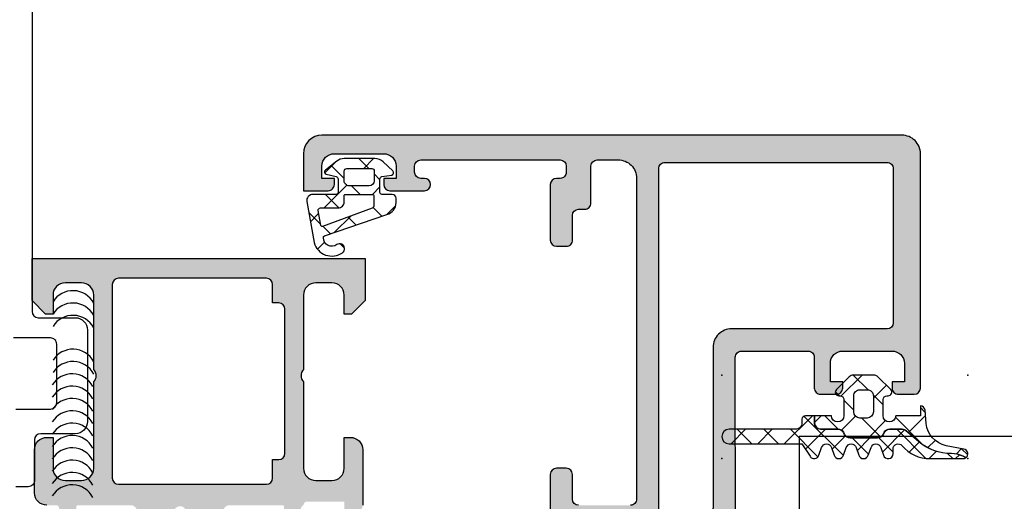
# Model space of a CAD drawing. Header units: millimetres. Extents: x 247761 to 294611, y 172579 to 236863.
# Tile 151 of 256: x 261823 to 261903, y 174683 to 174722. Entities that reach past the tile are written whole.
import ezdxf

# ---------------------------------------------------------------- set-up
doc = ezdxf.new("R2010")
doc.units = ezdxf.units.MM
doc.layers.add('FASÁDA DETAILNÍ', color=4, linetype='Continuous')
doc.layers.add('NOVA', color=240, linetype='Continuous')

# ---------------------------------------------------------------- blocks, each defined once
blk = doc.blocks.new('A$C69D17D4D')
at = {"layer": 'FASÁDA DETAILNÍ'}
h = blk.add_hatch(color=256, dxfattribs=at)
edge = h.paths.add_edge_path(flags=16)
edge.add_ellipse((-12769.20017191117, 1338.481925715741), major_axis=(-0.4999740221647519, 0), ratio=1, start_angle=-90.00297707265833, end_angle=0.0029770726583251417, ccw=False)
edge.add_line((-12769.20014593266, 1338.981899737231), (-12751.20014593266, 1338.981899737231))
edge.add_ellipse((-12751.20011995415, 1338.481925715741), major_axis=(-0.4999740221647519, 0), ratio=1, start_angle=179.9970229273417, end_angle=270.00297707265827, ccw=False)
edge.add_line((-12750.70014593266, 1338.481899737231), (-12750.70014593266, 1325.981899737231))
edge.add_ellipse((-12751.20016775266, 1325.981921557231), major_axis=(-0.500021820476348, 0), ratio=1, start_angle=90.00250027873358, end_angle=179.9974997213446, ccw=False)
edge.add_line((-12751.20014593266, 1325.481899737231), (-12763.80319693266, 1325.481899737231))
edge.add_ellipse((-12763.80319805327, 1323.981900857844), major_axis=(-1.499998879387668, 0), ratio=1, start_angle=-90.00004280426, end_angle=4.280428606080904e-05)
edge.add_line((-12765.30319693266, 1323.981899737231), (-12765.30319693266, 1310.981911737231))
edge.add_ellipse((-12765.80319655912, 1310.981911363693), major_axis=(-0.4999996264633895, 0), ratio=1, start_angle=89.99995719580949, end_angle=180.0000428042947, ccw=False)
edge.add_line((-12765.80319693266, 1310.481911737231), (-12769.20014593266, 1310.481911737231))
edge.add_ellipse((-12769.2001463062, 1310.981911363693), major_axis=(-0.49999962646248, 0), ratio=1, start_angle=-4.280429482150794e-05, end_angle=90.00004280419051, ccw=False)
edge.add_line((-12769.70014593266, 1310.981911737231), (-12769.70014593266, 1338.481899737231))
edge = h.paths.add_edge_path()
edge.add_line((-12798.50014093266, 1339.681911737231), (-12798.50014093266, 1336.681911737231))
edge.add_line((-12798.50014093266, 1336.681911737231), (-12796.50014093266, 1336.681911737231))
edge.add_arc((-12796.50011495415, 1337.181885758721), 0.4999740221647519, 269.9970229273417, 360.0029770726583)
edge.add_line((-12796.00014093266, 1337.181911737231), (-12796.00014093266, 1337.681911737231))
edge.add_line((-12796.00014093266, 1337.681911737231), (-12797.00014093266, 1337.681911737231))
edge.add_line((-12797.00014093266, 1337.681911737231), (-12797.00014093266, 1338.681911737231))
edge.add_arc((-12796.00007680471, 1338.681847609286), 1.000064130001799, 90.00367402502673, 179.9963259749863, ccw=False)
edge.add_line((-12796.00014093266, 1339.681911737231), (-12792.00014093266, 1339.681911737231))
edge.add_arc((-12792.00017091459, 1338.6818817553), 1.000029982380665, 0.0017177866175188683, 89.99828221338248, ccw=False)
edge.add_line((-12791.00014093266, 1338.681911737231), (-12791.00014093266, 1337.681911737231))
edge.add_line((-12791.00014093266, 1337.681911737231), (-12792.00014093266, 1337.681911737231))
edge.add_line((-12792.00014093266, 1337.681911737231), (-12792.00014093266, 1337.181911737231))
edge.add_arc((-12791.50013533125, 1337.181917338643), 0.5000056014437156, 180.0006418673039, 269.9993581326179)
edge.add_line((-12791.50014093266, 1336.681911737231), (-12788.70013793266, 1336.681911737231))
edge.add_arc((-12788.70013793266, 1337.181911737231), 0.5, 270, 450)
edge.add_line((-12788.70013793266, 1337.681911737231), (-12789.00014093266, 1337.681911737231))
edge.add_arc((-12789.00013020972, 1338.181922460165), 0.5000107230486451, 180.0012287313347, 269.99877126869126, ccw=False)
edge.add_line((-12789.50014093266, 1338.181911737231), (-12789.50014093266, 1338.681911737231))
edge.add_arc((-12789.00007301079, 1338.681843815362), 0.5000679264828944, 90.00778221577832, 179.9922177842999, ccw=False)
edge.add_line((-12789.00014093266, 1339.181911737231), (-12777.70014593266, 1339.181911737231))
edge.add_arc((-12777.70016775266, 1338.681889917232), 0.5000218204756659, 0.0025002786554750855, 89.99749972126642, ccw=False)
edge.add_line((-12777.20014593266, 1338.681911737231), (-12777.20014593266, 1338.181911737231))
edge.add_arc((-12777.70008325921, 1338.18184906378), 0.4999373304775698, -90.00718274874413, 0.007182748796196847, ccw=False)
edge.add_line((-12777.70014593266, 1337.681911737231), (-12778.00014893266, 1337.681911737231))
edge.add_arc((-12778.00008613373, 1337.181848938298), 0.500062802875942, 90.00719532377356, 179.9928046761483)
edge.add_line((-12778.50014893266, 1337.181911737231), (-12778.50014893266, 1332.681911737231))
edge.add_arc((-12778.00014333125, 1332.681917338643), 0.5000056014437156, 180.0006418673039, 269.9993581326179)
edge.add_line((-12778.00014893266, 1332.181911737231), (-12777.20014593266, 1332.181911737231))
edge.add_arc((-12777.20011995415, 1332.681885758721), 0.4999740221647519, 269.9970229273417, 360.0029770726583)
edge.add_line((-12776.70014593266, 1332.681911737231), (-12776.70014593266, 1334.681911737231))
edge.add_arc((-12776.20007801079, 1334.681843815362), 0.5000679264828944, 90.00778221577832, 179.9922177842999, ccw=False)
edge.add_line((-12776.20014593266, 1335.181911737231), (-12775.70014593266, 1335.181911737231))
edge.add_arc((-12775.70008325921, 1335.68184906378), 0.499937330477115, 269.9928172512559, 360.0071827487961)
edge.add_line((-12775.20014593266, 1335.681911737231), (-12775.20014593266, 1338.681911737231))
edge.add_arc((-12774.70009081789, 1338.681856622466), 0.5000551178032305, 90.00631499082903, 179.9936850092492, ccw=False)
edge.add_line((-12774.70014593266, 1339.181911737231), (-12773.00014893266, 1339.181911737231))
edge.add_arc((-12773.00011708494, 1337.681943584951), 1.499968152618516, -0.0012165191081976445, 90.0012165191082, ccw=False)
edge.add_line((-12771.50014893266, 1337.681911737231), (-12771.50014893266, 1311.681911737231))
edge.add_arc((-12772.00012807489, 1311.681890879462), 0.4999791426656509, -90.00239022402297, 0.002390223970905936, ccw=False)
edge.add_line((-12772.00014893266, 1311.181911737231), (-12776.20014593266, 1311.181911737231))
edge.add_arc((-12776.20014033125, 1311.681917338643), 0.5000056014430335, 180.0006418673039, 269.99935813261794, ccw=False)
edge.add_line((-12776.70014593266, 1311.681911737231), (-12776.70014593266, 1313.681911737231))
edge.add_arc((-12777.20016775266, 1313.681889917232), 0.500021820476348, 0.002500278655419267, 89.99749972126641)
edge.add_line((-12777.20014593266, 1314.181911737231), (-12778.00014893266, 1314.181911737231))
edge.add_arc((-12778.00009637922, 1313.681859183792), 0.5000525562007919, 90.00602154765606, 179.993978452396)
edge.add_line((-12778.50014893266, 1313.681911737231), (-12778.50014893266, 1308.681910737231))
edge.add_line((-12778.50014893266, 1308.681910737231), (-12778.28282793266, 1307.924021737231))
edge.add_arc((-12778.5712063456, 1307.84133042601), 0.2999999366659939, -52.09518532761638, 16.00002422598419, ccw=False)
edge.add_arc((-12778.20259579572, 1307.367910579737), 0.3000001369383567, 127.9047180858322, 179.9999699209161)
edge.add_line((-12778.50259593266, 1307.367910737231), (-12778.50259393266, 1305.303763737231))
edge.add_arc((-12778.10259453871, 1305.303763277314), 0.3999993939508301, 179.9999341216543, 291.9737695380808)
edge.add_line((-12777.95292193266, 1304.932821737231), (-12775.92969293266, 1305.749182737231))
edge.add_arc((-12776.00452955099, 1305.934652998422), 0.1999993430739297, 291.9739078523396, 384.1410923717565)
edge.add_line((-12775.82202193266, 1306.016449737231), (-12776.89034193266, 1308.400134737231))
edge.add_arc((-12776.70783382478, 1308.481931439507), 0.1999997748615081, 89.18009939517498, 204.1410254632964, ccw=False)
edge.add_line((-12776.70497193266, 1308.681910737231), (-12765.40089193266, 1308.681911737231))
edge.add_arc((-12765.39246021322, 1308.490497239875), 0.1916001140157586, -1.0444500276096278, 92.5222218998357, ccw=False)
edge.add_line((-12765.20089193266, 1308.487004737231), (-12765.20089193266, 1308.066420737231))
edge.add_line((-12765.20089193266, 1308.066420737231), (-12766.63262693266, 1305.600808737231))
edge.add_arc((-12766.37328993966, 1305.449997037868), 0.2999997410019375, 149.8208038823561, 254.0000282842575)
edge.add_line((-12766.45598093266, 1305.161618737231), (-12764.96381993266, 1304.733747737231))
edge.add_line((-12764.96381993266, 1304.733747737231), (-12764.10054493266, 1304.235335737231))
edge.add_arc((-12763.90054497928, 1304.581745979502), 0.4000000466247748, 240.0000115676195, 359.9999652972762)
edge.add_line((-12763.50054493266, 1304.581745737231), (-12763.50089193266, 1308.689676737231))
edge.add_line((-12763.50089193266, 1308.689676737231), (-12763.50319693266, 1323.181733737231))
edge.add_arc((-12763.0031970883, 1323.181911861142), 0.4999998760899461, 89.9999821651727, 180.0204115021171, ccw=False)
edge.add_line((-12763.00319693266, 1323.681911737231), (-12757.60015493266, 1323.681911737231))
edge.add_arc((-12757.60015455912, 1323.181912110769), 0.49999962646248, -4.28042947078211e-05, 90.00004280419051, ccw=False)
edge.add_line((-12757.10015493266, 1323.181911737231), (-12757.10015493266, 1320.681911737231))
edge.add_arc((-12756.60015530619, 1320.681911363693), 0.4999996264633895, 179.9999571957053, 270.0000428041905)
edge.add_line((-12756.60015493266, 1320.181911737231), (-12755.30015193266, 1320.181911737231))
edge.add_arc((-12755.30013107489, 1320.681890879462), 0.4999791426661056, 269.997609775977, 360.002390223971)
edge.add_line((-12754.80015193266, 1320.681911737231), (-12754.80015193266, 1321.181911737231))
edge.add_line((-12754.80015193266, 1321.181911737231), (-12755.80015193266, 1321.181911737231))
edge.add_line((-12755.80015193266, 1321.181911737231), (-12755.80015193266, 1322.681911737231))
edge.add_arc((-12754.80012024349, 1322.681880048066), 1.000031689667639, 90.00181559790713, 179.998184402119, ccw=False)
edge.add_line((-12754.80015193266, 1323.681911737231), (-12750.80015193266, 1323.681911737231))
edge.add_arc((-12750.80022118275, 1322.681842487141), 1.00006925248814, 0.003967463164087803, 89.99603253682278, ccw=False)
edge.add_line((-12749.80015193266, 1322.681911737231), (-12749.80015193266, 1321.181911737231))
edge.add_line((-12749.80015193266, 1321.181911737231), (-12750.80015193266, 1321.181911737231))
edge.add_line((-12750.80015193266, 1321.181911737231), (-12750.80015193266, 1320.681911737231))
edge.add_arc((-12750.30017791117, 1320.681885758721), 0.4999740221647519, 179.9970229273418, 270.0029770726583)
edge.add_line((-12750.30015193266, 1320.181911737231), (-12749.00014893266, 1320.181911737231))
edge.add_arc((-12749.00015453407, 1320.681917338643), 0.5000056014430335, 270.0006418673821, 359.9993581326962)
edge.add_line((-12748.50014893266, 1320.681911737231), (-12748.50014893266, 1339.681911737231))
edge.add_arc((-12750.00011964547, 1339.681941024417), 1.49997071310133, 359.9988812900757, 450.0011187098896)
edge.add_line((-12750.00014893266, 1341.181911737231), (-12797.00014093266, 1341.181911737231))
edge.add_arc((-12797.0000805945, 1339.681851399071), 1.500060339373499, 90.00230465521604, 179.9976953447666)
h = blk.add_hatch(dxfattribs=at)
h.set_pattern_fill('ANSI37', color=256, scale=0.625, angle=90, style=0)
h.set_pattern_definition([(135, (-12796.00012093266, 1337.681939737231), (-1.403165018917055, -1.403165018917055), []), (225, (-12796.00012093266, 1337.681939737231), (1.403165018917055, -1.403165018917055), [])])
edge = h.paths.add_edge_path(flags=16)
edge.add_ellipse((-12795.69790589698, 1335.779726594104), major_axis=(-0.4977897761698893, 0), ratio=1, start_angle=89.74527797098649, end_angle=180.192579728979)
edge.add_line((-12795.20011893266, 1335.781399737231), (-12795.20011893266, 1336.281918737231))
edge.add_ellipse((-12795.10013518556, 1336.281932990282), major_axis=(-0.09998374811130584, 0), ratio=1, start_angle=-90.00874069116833, end_angle=0.008167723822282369, ccw=False)
edge.add_line((-12795.10011993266, 1336.381916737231), (-12792.89968993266, 1336.381920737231))
edge.add_ellipse((-12792.89969258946, 1336.28191608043), major_axis=(-0.1000046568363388, 0), ratio=1, start_angle=180.0015221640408, end_angle=269.9984778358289, ccw=False)
edge.add_line((-12792.79968793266, 1336.281918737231), (-12792.79968793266, 1335.469976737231))
edge.add_ellipse((-12792.99969455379, 1335.469985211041), major_axis=(-0.2000066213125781, 0), ratio=1, start_angle=105.688615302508, end_angle=179.9975725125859, ccw=False)
edge.add_line((-12792.94561093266, 1335.277429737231), (-12796.96375193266, 1333.790104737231))
edge.add_ellipse((-12796.99846542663, 1333.88388621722), major_axis=(-0.09999996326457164, 0), ratio=1, start_angle=10.322284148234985, end_angle=110.31218281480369, ccw=False)
edge.add_line((-12797.09684693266, 1333.865967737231), (-12797.31712993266, 1335.075436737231))
edge.add_ellipse((-12797.11723956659, 1335.081945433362), major_axis=(-0.1999963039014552, 0), ratio=1, start_angle=-90.00104106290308, end_angle=1.8649678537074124, ccw=False)
edge.add_line((-12797.11723593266, 1335.281941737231), (-12795.70011893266, 1335.281941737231))
edge = h.paths.add_edge_path(flags=16)
edge.add_ellipse((-12795.00011776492, 1338.281930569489), major_axis=(-0.200000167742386, 0), ratio=1, start_angle=-90.00023842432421, end_angle=0.0002384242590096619, ccw=False)
edge.add_line((-12795.00011693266, 1338.481930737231), (-12792.96565993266, 1338.481926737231))
edge.add_ellipse((-12792.96565521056, 1338.281931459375), major_axis=(-0.1999952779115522, 0), ratio=1, start_angle=179.9995066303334, end_angle=270.00135281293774, ccw=False)
edge.add_line((-12792.76565993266, 1338.281929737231), (-12792.76565993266, 1337.481919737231))
edge.add_ellipse((-12793.1656707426, 1337.481928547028), major_axis=(-0.4000108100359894, 0), ratio=1, start_angle=90.0019780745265, end_angle=179.9987381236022, ccw=False)
edge.add_line((-12793.16565693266, 1337.081917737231), (-12794.80011993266, 1337.081917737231))
edge.add_ellipse((-12794.80012301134, 1337.481912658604), major_axis=(-0.3999949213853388, 0), ratio=1, start_angle=-0.0010139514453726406, end_angle=90.0004409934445, ccw=False)
edge.add_line((-12795.20011793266, 1337.481919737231), (-12795.20011793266, 1338.281929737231))
edge = h.paths.add_edge_path()
edge.add_arc((-12796.60010983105, 1338.205378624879), 0.2000083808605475, 130.0023157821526, 254.998480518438)
edge.add_line((-12796.65188093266, 1338.012186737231), (-12795.84835593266, 1337.821652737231))
edge.add_arc((-12795.90013232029, 1337.62845915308), 0.2000113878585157, 0.002745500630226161, 74.99714367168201, ccw=False)
edge.add_line((-12795.70012093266, 1337.628468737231), (-12795.70012093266, 1336.531918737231))
edge.add_arc((-12795.85010857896, 1336.531908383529), 0.1499876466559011, -90.00395514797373, 0.003955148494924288, ccw=False)
edge.add_line((-12795.85011893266, 1336.381920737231), (-12797.73298993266, 1336.381928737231))
edge.add_arc((-12797.73299184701, 1335.88192886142), 0.4999998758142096, 89.99978063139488, 189.9335722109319)
edge.add_line((-12798.22549593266, 1335.795675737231), (-12797.64410693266, 1332.475949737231))
edge.add_arc((-12796.20012140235, 1332.882024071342), 1.49999685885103, 195.7069244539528, 305.0875539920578)
edge.add_arc((-12795.56781443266, 1331.981921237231), 0.3999981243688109, 305.0880041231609, 485.088004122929)
edge.add_arc((-12796.20233599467, 1332.863220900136), 0.6860034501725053, 180.4843583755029, 306.14118557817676, ccw=False)
edge.add_arc((-12796.73921237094, 1332.877041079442), 0.1503878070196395, 109.0161509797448, 187.4960782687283, ccw=False)
edge.add_line((-12796.78821393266, 1333.019221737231), (-12791.74198793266, 1334.746903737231))
edge.add_arc((-12792.00010908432, 1335.712995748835), 0.9999801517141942, 284.958910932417, 360.0005723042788)
edge.add_line((-12791.00012893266, 1335.713005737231), (-12791.00011693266, 1336.081910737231))
edge.add_arc((-12791.30013665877, 1336.08189001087), 0.3000197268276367, 0.003958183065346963, 89.99680575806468)
edge.add_line((-12791.30011993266, 1336.381909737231), (-12792.15013493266, 1336.381909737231))
edge.add_arc((-12792.15014784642, 1336.531893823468), 0.1499840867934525, 179.9950667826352, 270.0049332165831, ccw=False)
edge.add_line((-12792.30013193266, 1336.531906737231), (-12792.30012093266, 1337.628468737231))
edge.add_arc((-12792.10010634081, 1337.628459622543), 0.200014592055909, 105.0023743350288, 179.9973890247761, ccw=False)
edge.add_line((-12792.15188193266, 1337.821656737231), (-12791.34850993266, 1337.950750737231))
edge.add_arc((-12791.4002343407, 1338.143926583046), 0.1999808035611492, 284.9897870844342, 405.0074444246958)
edge.add_line((-12791.25884493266, 1338.285352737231), (-12792.03471493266, 1339.011871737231))
edge.add_arc((-12792.71822533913, 1338.281930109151), 1.000000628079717, 46.88146232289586, 90.00003400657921)
edge.add_line((-12792.71822593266, 1339.281930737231), (-12795.19685893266, 1339.281930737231))
edge.add_arc((-12795.19685788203, 1338.281927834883), 1.000002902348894, 90.00006019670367, 127.8277930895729)
edge.add_line((-12795.81014993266, 1339.071787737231), (-12796.72867893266, 1338.358588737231))
h = blk.add_hatch(color=256, dxfattribs=at)
edge = h.paths.add_edge_path()
edge.add_arc((-12816.79999002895, 1311.061932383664), 0.1199999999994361, 90, 180.0000000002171)
edge.add_line((-12816.91999002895, 1311.061932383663), (-12816.91999002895, 1308.301934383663))
edge.add_arc((-12817.21999002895, 1308.301934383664), 0.3000000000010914, 270, 359.99999999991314, ccw=False)
edge.add_line((-12817.21999002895, 1308.001934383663), (-12818.199964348, 1308.001934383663))
edge.add_arc((-12818.199964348, 1308.301934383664), 0.3000000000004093, 180.0000000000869, 270, ccw=False)
edge.add_line((-12818.499964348, 1308.301934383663), (-12818.499964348, 1310.181945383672))
edge.add_arc((-12818.57883144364, 1310.449488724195), 0.2789255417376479, 286.4245945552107, 361.1628700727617)
edge.add_line((-12818.299963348, 1310.455149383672), (-12818.299963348, 1310.908743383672))
edge.add_arc((-12818.57880079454, 1310.914411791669), 0.2788950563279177, 358.8354106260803, 433.5801235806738)
edge.add_line((-12818.499964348, 1311.181932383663), (-12819.30013906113, 1311.181932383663))
edge.add_arc((-12819.30013906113, 1312.181932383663), 0.9999999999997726, 180.000000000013, 270, ccw=False)
edge.add_line((-12820.30013906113, 1312.181932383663), (-12820.30013906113, 1315.681939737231))
edge.add_arc((-12819.30011923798, 1315.681919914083), 1.000019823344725, 90.00113576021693, 179.9988642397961, ccw=False)
edge.add_line((-12819.30013906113, 1316.681939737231), (-12818.80013906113, 1316.681939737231))
edge.add_line((-12818.80013906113, 1316.681939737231), (-12818.80013906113, 1314.181939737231))
edge.add_arc((-12817.80009367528, 1314.181985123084), 1.0000453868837, 180.0026002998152, 269.9973997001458)
edge.add_line((-12817.80013906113, 1313.181939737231), (-12816.50012075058, 1313.181939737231))
edge.add_arc((-12816.50017325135, 1314.181992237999), 1.000052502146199, 270.003007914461, 359.9969920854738)
edge.add_line((-12815.50012075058, 1314.181939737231), (-12815.50012075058, 1321.181939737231))
edge.add_arc((-12816.02524250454, 1321.681939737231), 0.7250881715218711, 316.4038161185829, 403.5961838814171)
edge.add_line((-12815.50012075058, 1322.181939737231), (-12815.50012075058, 1328.216027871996))
edge.add_arc((-12816.50017325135, 1328.215975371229), 1.000052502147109, 0.00300791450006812, 89.99699208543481)
edge.add_line((-12816.50012075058, 1329.216027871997), (-12817.80013906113, 1329.216027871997))
edge.add_arc((-12817.80009367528, 1328.215982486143), 1.000045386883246, 90.00260029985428, 179.9973997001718)
edge.add_line((-12818.80013906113, 1328.216027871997), (-12818.80013906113, 1326.681939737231))
edge.add_line((-12818.80013906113, 1326.681939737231), (-12819.40014516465, 1326.681939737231))
edge.add_line((-12819.40014516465, 1326.681939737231), (-12820.50012075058, 1327.781945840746))
edge.add_line((-12820.50012075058, 1327.781945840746), (-12820.50012075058, 1331.181939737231))
edge.add_line((-12820.50012075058, 1331.181939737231), (-12793.50021993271, 1331.181939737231))
edge.add_line((-12793.50021993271, 1331.181939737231), (-12793.50021993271, 1327.781945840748))
edge.add_line((-12793.50021993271, 1327.781945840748), (-12794.60019551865, 1326.681939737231))
edge.add_line((-12794.60019551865, 1326.681939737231), (-12795.20020162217, 1326.681939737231))
edge.add_line((-12795.20020162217, 1326.681939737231), (-12795.20020162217, 1328.216027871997))
edge.add_arc((-12796.20024700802, 1328.215982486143), 1.0000453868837, 0.002600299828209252, 89.99739970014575)
edge.add_line((-12796.20020162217, 1329.216027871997), (-12797.50021993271, 1329.216027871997))
edge.add_arc((-12797.50016743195, 1328.215975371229), 1.000052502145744, 90.003007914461, 179.9969920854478)
edge.add_line((-12798.50021993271, 1328.216027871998), (-12798.50021993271, 1322.181939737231))
edge.add_arc((-12797.97509817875, 1321.681939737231), 0.7250881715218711, 136.4038161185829, 223.5961838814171)
edge.add_line((-12798.50021993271, 1321.181939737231), (-12798.50021993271, 1314.181939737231))
edge.add_arc((-12797.50016743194, 1314.181992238), 1.000052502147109, 180.0030079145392, 269.9969920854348)
edge.add_line((-12797.50021993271, 1313.181939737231), (-12796.20020162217, 1313.181939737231))
edge.add_arc((-12796.20024700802, 1314.181985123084), 1.000045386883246, 270.0026002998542, 359.9973997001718)
edge.add_line((-12795.20020162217, 1314.181939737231), (-12795.20020162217, 1316.681939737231))
edge.add_line((-12795.20020162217, 1316.681939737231), (-12794.70020162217, 1316.681939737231))
edge.add_arc((-12794.70022144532, 1315.681919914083), 1.00001982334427, 0.0011357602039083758, 89.99886423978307, ccw=False)
edge.add_line((-12793.70020162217, 1315.681939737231), (-12793.70020162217, 1311.181939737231))
edge.add_arc((-12794.20019130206, 1311.181929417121), 0.4999896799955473, -90.00118262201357, 0.0011826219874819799, ccw=False)
edge.add_line((-12794.20020162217, 1310.681939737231), (-12795.20020162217, 1310.681939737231))
edge.add_line((-12795.20020162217, 1310.681939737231), (-12795.20020162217, 1311.481942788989))
edge.add_line((-12795.20020162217, 1311.481942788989), (-12798.20021688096, 1311.481942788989))
edge.add_arc((-12798.20021957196, 1311.181935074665), 0.3000077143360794, 89.99948607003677, 180.0005139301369)
edge.add_arc((-12798.42139083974, 1310.91441179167), 0.278895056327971, 106.4198764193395, 181.1645893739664)
edge.add_line((-12798.70022828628, 1310.908743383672), (-12798.70022828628, 1310.455149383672))
edge.add_arc((-12798.42136019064, 1310.449488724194), 0.2789255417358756, 178.8371299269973, 253.5754054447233)
edge.add_line((-12798.50022728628, 1310.181945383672), (-12798.50022728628, 1308.301934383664))
edge.add_arc((-12798.80022728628, 1308.301934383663), 0.2999999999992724, -90, 8.691358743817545e-11, ccw=False)
edge.add_line((-12798.80022728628, 1308.001934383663), (-12799.78020160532, 1308.001934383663))
edge.add_arc((-12799.78020160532, 1308.301934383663), 0.2999999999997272, 179.9999999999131, 270, ccw=False)
edge.add_line((-12800.08020160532, 1308.301934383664), (-12800.08020160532, 1311.061932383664))
edge.add_arc((-12800.20020160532, 1311.061932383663), 0.1200000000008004, 2.171258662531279e-10, 90)
edge.add_line((-12800.20020160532, 1311.181932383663), (-12804.50022728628, 1311.181932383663))
edge.add_arc((-12804.50022728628, 1310.681932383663), 0.5, 90, 179.9999999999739)
edge.add_line((-12805.00022728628, 1310.681932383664), (-12805.00022728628, 1309.981932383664))
edge.add_line((-12805.00022728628, 1309.981932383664), (-12803.61873182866, 1307.589112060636))
edge.add_arc((-12803.73834707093, 1307.520052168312), 0.1381197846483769, -97.70243749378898, 29.99999999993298, ccw=False)
edge.add_arc((-12803.29072868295, 1312.361403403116), 4.999999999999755, 198.7094007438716, 264.65077199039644, ccw=False)
edge.add_arc((-12808.50009581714, 1310.5971772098), 0.5000000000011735, 18.709400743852, 161.2905992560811)
edge.add_arc((-12813.70946295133, 1312.361403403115), 4.99999999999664, 275.3492280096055, 341.29059925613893, ccw=False)
edge.add_arc((-12813.26184456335, 1307.520052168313), 0.1381197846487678, 150.0000000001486, 277.70243749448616, ccw=False)
edge.add_line((-12813.38145980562, 1307.589112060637), (-12811.999964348, 1309.981932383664))
edge.add_line((-12811.999964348, 1309.981932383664), (-12811.999964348, 1310.681932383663))
edge.add_arc((-12812.499964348, 1310.681932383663), 0.5, 359.999999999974, 450)
edge.add_line((-12812.499964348, 1311.181932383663), (-12816.79999002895, 1311.181932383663))
edge = h.paths.add_edge_path(flags=16)
edge.add_arc((-12801.50021230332, 1329.081933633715), 0.5, 0, 90)
edge.add_line((-12801.50021230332, 1329.581933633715), (-12813.50012075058, 1329.581933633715))
edge.add_arc((-12813.50012075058, 1329.081933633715), 0.5, 90, 180)
edge.add_line((-12814.00012075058, 1329.081933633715), (-12814.00012075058, 1313.381951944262))
edge.add_arc((-12813.50012075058, 1313.381951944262), 0.5, 180, 270)
edge.add_line((-12813.50012075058, 1312.881951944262), (-12801.50021230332, 1312.881951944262))
edge.add_arc((-12801.50021230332, 1313.381951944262), 0.5, 270, 360)
edge.add_line((-12801.00021230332, 1313.381951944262), (-12801.00021230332, 1314.881951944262))
edge.add_line((-12801.00021230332, 1314.881951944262), (-12800.50021230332, 1314.881951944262))
edge.add_arc((-12800.50021230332, 1315.381951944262), 0.5, 270, 360)
edge.add_line((-12800.00021230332, 1315.381951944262), (-12800.00021230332, 1327.081933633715))
edge.add_arc((-12800.50021230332, 1327.081933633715), 0.5, 0, 90)
edge.add_line((-12800.50021230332, 1327.581933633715), (-12801.00021230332, 1327.581933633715))
edge.add_line((-12801.00021230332, 1327.581933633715), (-12801.00021230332, 1329.081933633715))
h = blk.add_hatch(dxfattribs=at)
h.set_pattern_fill('ANSI37', color=256, scale=0.625, angle=90, style=0)
h.set_pattern_definition([(135, (0, 0), (-1.403165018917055, -1.403165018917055), []), (225, (0, 0), (1.403165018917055, -1.403165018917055), [])])
edge = h.paths.add_edge_path()
edge.add_arc((-12755.11007290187, 1320.345933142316), 0.2900050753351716, 494.9975633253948, 629.9994892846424)
edge.add_line((-12755.11007548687, 1320.055928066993), (-12755.01008122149, 1320.055928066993))
edge.add_arc((-12755.01008122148, 1319.745928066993), 0.3099999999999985, 359.9999999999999, 450.0000000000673, ccw=False)
edge.add_line((-12754.70008122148, 1319.745928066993), (-12754.70008122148, 1318.445952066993))
edge.add_arc((-12755.21008122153, 1318.445952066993), 0.5100000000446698, 181.1235201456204, 360.00000000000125, ccw=False)
edge.add_line((-12755.71998317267, 1318.43595205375), (-12757.07859120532, 1318.435950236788))
edge.add_line((-12757.07859120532, 1318.435950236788), (-12757.07859120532, 1317.84594993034))
edge.add_arc((-12756.58859120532, 1317.84594993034), 0.4900000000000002, 180.0000000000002, 270)
edge.add_line((-12756.58859120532, 1317.35594993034), (-12755.18859349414, 1317.35594993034))
edge.add_arc((-12755.18859349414, 1316.84594993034), 0.5099999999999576, 390.00000000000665, 450.0000000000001, ccw=False)
edge.add_line((-12754.74692053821, 1317.10094993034), (-12754.63145048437, 1316.90094993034))
edge.add_arc((-12754.20709803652, 1317.14594993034), 0.4900000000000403, 210.0000000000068, 270.0000000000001)
edge.add_line((-12754.20709803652, 1316.65594993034), (-12751.97008818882, 1316.65594993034))
edge.add_arc((-12751.97008818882, 1317.14594993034), 0.4899999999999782, 270.0000000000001, 330.0000000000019)
edge.add_line((-12751.54573574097, 1316.90094993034), (-12751.43026568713, 1317.10094993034))
edge.add_arc((-12750.9885927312, 1316.84594993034), 0.5100000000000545, 449.9999999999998, 510.00000000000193, ccw=False)
edge.add_line((-12750.9885927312, 1317.35594993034), (-12749.99099532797, 1317.35594993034))
edge.add_arc((-12749.99099532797, 1316.850016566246), 0.5059333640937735, 409.3588191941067, 449.99999999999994, ccw=False)
edge.add_line((-12749.6614709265, 1317.233920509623), (-12748.63523958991, 1316.353053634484))
edge.add_arc((-12746.03404246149, 1319.38351156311), 3.993732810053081, 229.3588191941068, 270.618869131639)
edge.add_arc((-12745.9691955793, 1313.380128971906), 2.010000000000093, 423.34520873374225, 450.61886913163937, ccw=False)
edge.add_line((-12745.06748153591, 1315.176517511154), (-12744.80044566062, 1315.042476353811))
edge.add_arc((-12745.04541522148, 1315.345940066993), 0.3900003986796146, 308.9120293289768, 438.9894375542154)
edge.add_line((-12744.97092906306, 1315.728761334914), (-12746.40901989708, 1316.008362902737))
edge.add_arc((-12746.02540784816, 1317.981416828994), 2.010000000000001, 184.9952493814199, 258.9975035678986, ccw=False)
edge.add_line((-12748.02777370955, 1317.806399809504), (-12748.121555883, 1318.879359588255))
edge.add_arc((-12748.510122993, 1318.845938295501), 0.3900017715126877, 364.9160046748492, 448.5301263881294)
edge.add_line((-12748.50011893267, 1319.235811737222), (-12748.50011893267, 1318.435940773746))
edge.add_line((-12748.50011893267, 1318.435940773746), (-12750.50019827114, 1318.435952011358))
edge.add_arc((-12751.01010022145, 1318.445952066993), 0.5100000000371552, 180, 358.8764750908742, ccw=False)
edge.add_line((-12751.52010022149, 1318.445952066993), (-12751.52010022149, 1319.745928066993))
edge.add_arc((-12751.21010022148, 1319.745928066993), 0.3100000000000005, 449.99999999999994, 539.9999999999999, ccw=False)
edge.add_line((-12751.21010022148, 1320.055928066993), (-12751.11007522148, 1320.055928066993))
edge.add_arc((-12751.11010341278, 1320.345943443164), 0.2900153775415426, 270.0055695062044, 404.9966855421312)
edge.add_line((-12750.90501970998, 1320.551003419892), (-12751.9455841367, 1321.592300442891))
edge.add_arc((-12752.29218836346, 1321.245940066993), 0.4900000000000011, 404.9798378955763, 449.9999999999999)
edge.add_line((-12752.29218836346, 1321.735940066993), (-12753.92823680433, 1321.735940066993))
edge.add_arc((-12753.92823680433, 1321.245940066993), 0.4899999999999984, 450.0000000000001, 495.0276992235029)
edge.add_line((-12754.27488659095, 1321.592254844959), (-12755.31512873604, 1320.551006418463))
edge = h.paths.add_edge_path()
edge.add_arc((-12753.41010403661, 1318.745918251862), 0.4999901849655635, 180, 269.9999999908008, ccw=False)
edge.add_line((-12753.91009422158, 1318.745918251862), (-12753.91009422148, 1320.045928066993))
edge.add_arc((-12753.4101128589, 1320.045946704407), 0.4999813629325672, 89.9978642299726, 180.0021357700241, ccw=False)
edge.add_line((-12753.41009422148, 1320.545928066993), (-12752.81008722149, 1320.545928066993))
edge.add_arc((-12752.81006858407, 1320.045946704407), 0.4999813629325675, 359.997864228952, 450.002135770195, ccw=False)
edge.add_line((-12752.31008722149, 1320.045928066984), (-12752.31008722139, 1318.745918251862))
edge.add_arc((-12752.81007740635, 1318.745918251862), 0.4999901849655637, 270, 360, ccw=False)
edge.add_line((-12752.81007740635, 1318.245928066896), (-12753.41010403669, 1318.245928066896))
h = blk.add_hatch(dxfattribs=at)
h.set_pattern_fill('ANSI37', color=256, scale=0.48, angle=90, style=0)
h.set_pattern_definition([(135, (0, 0), (-1.077630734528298, -1.077630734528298), []), (225, (0, 0), (1.077630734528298, -1.077630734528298), [])])
edge = h.paths.add_edge_path()
edge.add_line((-12755.71430739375, 1315.852523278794), (-12755.48704849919, 1315.245465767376))
edge.add_arc((-12755.11021236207, 1315.345940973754), 0.3900009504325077, 194.9293687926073, 345.070631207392)
edge.add_line((-12754.73337622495, 1315.245465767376), (-12754.50611733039, 1315.852523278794))
edge.add_arc((-12754.11021236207, 1315.745939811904), 0.4100009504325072, 375.06763367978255, 524.9323663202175, ccw=False)
edge.add_line((-12753.71430739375, 1315.852523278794), (-12753.48704849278, 1315.245465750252))
edge.add_arc((-12753.11021236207, 1315.345939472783), 0.390000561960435, 194.9291583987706, 345.0708416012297)
edge.add_line((-12752.73337623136, 1315.245465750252), (-12752.50611733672, 1315.85252326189))
edge.add_arc((-12752.11021236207, 1315.745941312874), 0.4100005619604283, 375.06742474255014, 524.9325713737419, ccw=False)
edge.add_line((-12751.71430738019, 1315.852523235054), (-12751.48705230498, 1315.245465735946))
edge.add_arc((-12751.11016965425, 1315.345952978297), 0.3900489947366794, 194.9293168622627, 359.9999999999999)
edge.add_line((-12750.72012065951, 1315.345952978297), (-12750.72012065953, 1315.745942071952))
edge.add_arc((-12750.31012009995, 1315.745942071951), 0.4100005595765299, 400.3199356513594, 539.9999999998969, ccw=False)
edge.add_arc((-12747.71783388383, 1317.945911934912), 2.989972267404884, 220.3199378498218, 270.0013304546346)
edge.add_line((-12747.71776445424, 1314.955939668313), (-12745.0459728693, 1314.955940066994))
edge.add_arc((-12745.04541522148, 1315.345940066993), 0.3900003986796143, 269.9180747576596, 305.6405699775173)
edge.add_line((-12744.81816254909, 1315.02899127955), (-12745.07645381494, 1315.158642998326))
edge.add_arc((-12745.9691955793, 1313.380128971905), 1.990000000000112, 423.3452087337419, 450.6188691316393)
edge.add_arc((-12746.03404246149, 1319.38351156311), 4.013732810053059, 229.3588191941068, 270.618869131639, ccw=False)
edge.add_line((-12748.64826598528, 1316.337877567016), (-12749.67449732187, 1317.218744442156))
edge.add_arc((-12749.99099532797, 1316.850016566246), 0.4859333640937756, 409.3588191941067, 449.9999999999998)
edge.add_line((-12749.99099532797, 1317.33594993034), (-12750.9885927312, 1317.33594993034))
edge.add_arc((-12750.9885927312, 1316.84594993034), 0.4900000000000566, 450.0000000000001, 510.0000000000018)
edge.add_line((-12751.41294517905, 1317.09094993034), (-12751.52841523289, 1316.89094993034))
edge.add_arc((-12751.97008818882, 1317.14594993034), 0.5099999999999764, 269.9999999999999, 330.0000000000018, ccw=False)
edge.add_line((-12751.97008818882, 1316.63594993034), (-12754.20709803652, 1316.63594993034))
edge.add_arc((-12754.20709803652, 1317.14594993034), 0.5100000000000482, 210.000000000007, 269.9999999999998, ccw=False)
edge.add_line((-12754.64877099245, 1316.89094993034), (-12754.76424104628, 1317.09094993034))
edge.add_arc((-12755.18859349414, 1316.84594993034), 0.4899999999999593, 390.000000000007, 449.9999999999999)
edge.add_line((-12755.18859349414, 1317.33594993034), (-12756.58859120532, 1317.33594993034))
edge.add_arc((-12756.58859120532, 1317.84594993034), 0.509999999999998, 179.9999999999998, 270, ccw=False)
edge.add_line((-12757.09859120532, 1317.84594993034), (-12757.09859120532, 1318.435950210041))
edge.add_line((-12757.09859120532, 1318.435950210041), (-12757.8102127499, 1318.43594925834))
edge.add_arc((-12757.81021236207, 1318.14594925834), 0.2900000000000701, 450.0000766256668, 540.0000000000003)
edge.add_line((-12758.10021236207, 1318.14594925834), (-12758.10021236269, 1317.845964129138))
edge.add_arc((-12758.61003434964, 1317.845782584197), 0.5098220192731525, 269.97571351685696, 360.0204027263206, ccw=False)
edge.add_line((-12758.61025045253, 1317.335960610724), (-12764.01021340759, 1317.335930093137))
edge.add_arc((-12764.01021007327, 1316.745931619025), 0.5899984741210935, 450.0003238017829, 630.0000000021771)
edge.add_line((-12764.01021007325, 1316.155933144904), (-12758.10480182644, 1316.155933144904))
edge.add_line((-12758.10480182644, 1316.155933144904), (-12757.44809826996, 1315.151178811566))
edge.add_arc((-12757.11021053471, 1315.345939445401), 0.3899997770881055, 209.9594211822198, 345.0702409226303)
edge.add_line((-12756.73337621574, 1315.245461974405), (-12756.50611733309, 1315.852523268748))
edge.add_arc((-12756.11021236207, 1315.745939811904), 0.4100009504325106, 375.0676336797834, 524.9323677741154, ccw=False)
for points in [[(-12838.50002123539, 1445.918080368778), (-12821.00012075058, 1445.918080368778, -0.414213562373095), (-12820.50012075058, 1445.418080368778), (-12820.50012075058, 1326.881939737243, 0.414213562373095), (-12820.00012075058, 1326.381939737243), (-12817.00012075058, 1326.381939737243, -0.414213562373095), (-12816.00012075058, 1325.381939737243), (-12816.00012075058, 1317.981939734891, -0.4142135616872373), (-12817.00012074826, 1316.981939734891), (-12819.80012075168, 1316.981939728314, 0.4142135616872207), (-12820.30012075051, 1316.481939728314), (-12820.30012075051, 1313.181939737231, -0.414213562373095), (-12820.80012075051, 1312.681939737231), (-12821.80012075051, 1312.681939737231, -0.414213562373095)], [(-12821.80012075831, 1318.981941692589), (-12819.00012069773, 1318.981941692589, 0.4142135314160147), (-12818.50012075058, 1319.481941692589), (-12818.50012075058, 1324.247990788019, 0.4142135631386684), (-12819.00012075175, 1324.747990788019), (-12822.00012074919, 1324.747990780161, -0.4142135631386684)], [(-12776.20014593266, 1311.181911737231, -0.414207), (-12776.70014593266, 1311.681911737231), (-12776.70014593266, 1313.681911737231), (-12776.70014593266, 1313.681911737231, 0.414188), (-12777.20014593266, 1314.181911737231), (-12778.00014893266, 1314.181911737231), (-12778.00014893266, 1314.181911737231, 0.414152), (-12778.50014893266, 1313.681911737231), (-12778.50014893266, 1308.681910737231)], [(-12763.50089193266, 1308.689676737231), (-12763.50319693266, 1323.181733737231), (-12763.50319693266, 1323.181733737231, -0.414318), (-12763.00319693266, 1323.681911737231), (-12757.60015493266, 1323.681911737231), (-12757.60015493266, 1323.681911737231, -0.414214), (-12757.10015493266, 1323.181911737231), (-12757.10015493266, 1320.681911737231), (-12757.10015493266, 1320.681911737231, 0.414214), (-12756.60015493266, 1320.181911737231), (-12755.30015193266, 1320.181911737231), (-12755.30015193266, 1320.181911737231, 0.414238), (-12754.80015193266, 1320.681911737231), (-12754.80015193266, 1321.181911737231), (-12755.80015193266, 1321.181911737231), (-12755.80015193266, 1322.681911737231), (-12755.80015193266, 1322.681911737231, -0.414195), (-12754.80015193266, 1323.681911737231), (-12750.80015193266, 1323.681911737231), (-12750.80015193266, 1323.681911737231, -0.414173), (-12749.80015193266, 1322.681911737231), (-12749.80015193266, 1321.181911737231), (-12750.80015193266, 1321.181911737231), (-12750.80015193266, 1320.681911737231), (-12750.80015193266, 1320.681911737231, 0.414244), (-12750.30015193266, 1320.181911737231), (-12749.00014893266, 1320.181911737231), (-12749.00014893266, 1320.181911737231, 0.414207), (-12748.50014893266, 1320.681911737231), (-12748.50014893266, 1339.681911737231), (-12748.50014893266, 1339.681911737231, 0.414225), (-12750.00014893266, 1341.181911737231), (-12797.00014093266, 1341.181911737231), (-12797.00014093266, 1341.181911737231, 0.41419), (-12798.50014093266, 1339.681911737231), (-12798.50014093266, 1339.681911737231), (-12798.50014093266, 1336.681911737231), (-12796.50014093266, 1336.681911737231), (-12796.50014093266, 1336.681911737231, 0.414244), (-12796.00014093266, 1337.181911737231), (-12796.00014093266, 1337.681911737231), (-12797.00014093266, 1337.681911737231), (-12797.00014093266, 1338.681911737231), (-12797.00014093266, 1338.681911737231, -0.414176), (-12796.00014093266, 1339.681911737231), (-12792.00014093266, 1339.681911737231), (-12792.00014093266, 1339.681911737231, -0.414196), (-12791.00014093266, 1338.681911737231), (-12791.00014093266, 1337.681911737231), (-12792.00014093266, 1337.681911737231), (-12792.00014093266, 1337.181911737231), (-12792.00014093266, 1337.181911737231, 0.414207), (-12791.50014093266, 1336.681911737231), (-12788.70013793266, 1336.681911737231), (-12788.70013793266, 1336.681911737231, 1), (-12788.70013793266, 1337.681911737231), (-12789.00014093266, 1337.681911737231), (-12789.00014093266, 1337.681911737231, -0.414201), (-12789.50014093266, 1338.181911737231), (-12789.50014093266, 1338.681911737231), (-12789.50014093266, 1338.681911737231, -0.414134), (-12789.00014093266, 1339.181911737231), (-12777.70014593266, 1339.181911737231), (-12777.70014593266, 1339.181911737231, -0.414188), (-12777.20014593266, 1338.681911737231), (-12777.20014593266, 1338.181911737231), (-12777.20014593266, 1338.181911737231, -0.414287), (-12777.70014593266, 1337.681911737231), (-12778.00014893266, 1337.681911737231), (-12778.00014893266, 1337.681911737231, 0.41414), (-12778.50014893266, 1337.181911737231), (-12778.50014893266, 1332.681911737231), (-12778.50014893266, 1332.681911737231, 0.414207), (-12778.00014893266, 1332.181911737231), (-12777.20014593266, 1332.181911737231), (-12777.20014593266, 1332.181911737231, 0.414244), (-12776.70014593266, 1332.681911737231), (-12776.70014593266, 1334.681911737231), (-12776.70014593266, 1334.681911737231, -0.414134), (-12776.20014593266, 1335.181911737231), (-12775.70014593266, 1335.181911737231), (-12775.70014593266, 1335.181911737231, 0.414287), (-12775.20014593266, 1335.681911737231), (-12775.20014593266, 1338.681911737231), (-12775.20014593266, 1338.681911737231, -0.414149), (-12774.70014593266, 1339.181911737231), (-12773.00014893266, 1339.181911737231), (-12773.00014893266, 1339.181911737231, -0.414226), (-12771.50014893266, 1337.681911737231), (-12771.50014893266, 1311.681911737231), (-12771.50014893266, 1311.681911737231, -0.414238), (-12772.00014893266, 1311.181911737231)], [(-12819.30013906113, 1311.181932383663, -0.414213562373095), (-12820.30013906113, 1312.181932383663), (-12820.30013906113, 1315.681939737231, -0.4142019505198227), (-12819.30013906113, 1316.681939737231), (-12818.80013906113, 1316.681939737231), (-12818.80013906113, 1314.181939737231, 0.4141869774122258), (-12817.80013906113, 1313.181939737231), (-12816.50012075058, 1313.181939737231, 0.4141828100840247), (-12815.50012075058, 1314.181939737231), (-12815.50012075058, 1321.181939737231, 0.3999328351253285), (-12815.50012075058, 1322.181939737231), (-12815.50012075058, 1328.216027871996, 0.4141828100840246), (-12816.50012075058, 1329.216027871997), (-12817.80013906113, 1329.216027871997, 0.4141869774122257), (-12818.80013906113, 1328.216027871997), (-12818.80013906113, 1326.681939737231), (-12819.40014516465, 1326.681939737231), (-12820.50012075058, 1327.781945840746), (-12820.50012075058, 1331.181939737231), (-12793.50021993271, 1331.181939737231), (-12793.50021993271, 1327.781945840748), (-12794.60019551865, 1326.681939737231), (-12795.20020162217, 1326.681939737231), (-12795.20020162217, 1328.216027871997, 0.4141869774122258), (-12796.20020162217, 1329.216027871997), (-12797.50021993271, 1329.216027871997, 0.4141828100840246), (-12798.50021993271, 1328.216027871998), (-12798.50021993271, 1322.181939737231, 0.3999328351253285), (-12798.50021993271, 1321.181939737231), (-12798.50021993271, 1314.181939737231, 0.4141828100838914), (-12797.50021993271, 1313.181939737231), (-12796.20020162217, 1313.181939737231, 0.4141869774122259), (-12795.20020162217, 1314.181939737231), (-12795.20020162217, 1316.681939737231), (-12794.70020162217, 1316.681939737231, -0.4142019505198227), (-12793.70020162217, 1315.681939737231), (-12793.70020162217, 1311.181939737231, -0.414225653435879)]]:
    blk.add_lwpolyline(points, format="xyb", dxfattribs=at)
for points in [[(-12796.72867893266, 1338.358588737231, 0.606792), (-12796.65188093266, 1338.012186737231), (-12795.84835593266, 1337.821652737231), (-12795.84835593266, 1337.821652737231, -0.339427), (-12795.70012093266, 1337.628468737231), (-12795.70012093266, 1336.531918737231), (-12795.70012093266, 1336.531918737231, -0.414254), (-12795.85011893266, 1336.381920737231), (-12797.73298993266, 1336.381928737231), (-12797.73298993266, 1336.381928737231, 0.465956), (-12798.22549593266, 1335.795675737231), (-12797.64410693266, 1332.475949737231), (-12797.64410693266, 1332.475949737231, 0.517137), (-12795.33788193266, 1331.654614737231, 1), (-12795.79774693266, 1332.309227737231, -0.610743), (-12796.88831493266, 1332.857421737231, -0.356477), (-12796.78821393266, 1333.019221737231), (-12791.74198793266, 1334.746903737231), (-12791.74198793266, 1334.746903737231, 0.339657), (-12791.00012893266, 1335.713005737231), (-12791.00011693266, 1336.081910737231), (-12791.00011693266, 1336.081910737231, 0.414177), (-12791.30011993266, 1336.381909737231), (-12792.15013493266, 1336.381909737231), (-12792.15013493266, 1336.381909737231, -0.414264), (-12792.30013193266, 1336.531906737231), (-12792.30012093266, 1337.628468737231), (-12792.30012093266, 1337.628468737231, -0.33943), (-12792.15188193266, 1337.821656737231), (-12791.34850993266, 1337.950750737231), (-12791.34850993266, 1337.950750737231, 0.577453), (-12791.25884493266, 1338.285352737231), (-12792.03471493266, 1339.011871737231), (-12792.03471493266, 1339.011871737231, 0.190392), (-12792.71822593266, 1339.281930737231), (-12795.19685893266, 1339.281930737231), (-12795.19685893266, 1339.281930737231, 0.16657), (-12795.81014993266, 1339.071787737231), (-12796.72867893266, 1338.358588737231)], [(-12801.00021230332, 1329.081933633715, 0.414213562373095), (-12801.50021230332, 1329.581933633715), (-12813.50012075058, 1329.581933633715, 0.414213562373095), (-12814.00012075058, 1329.081933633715), (-12814.00012075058, 1313.381951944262, 0.414213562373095), (-12813.50012075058, 1312.881951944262), (-12801.50021230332, 1312.881951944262, 0.414213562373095), (-12801.00021230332, 1313.381951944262), (-12801.00021230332, 1314.881951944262), (-12800.50021230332, 1314.881951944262, 0.414213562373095), (-12800.00021230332, 1315.381951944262), (-12800.00021230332, 1327.081933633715, 0.414213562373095), (-12800.50021230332, 1327.581933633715), (-12801.00021230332, 1327.581933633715)]]:
    blk.add_lwpolyline(points, format="xyb", close=True, dxfattribs=at)
at = {"layer": 'FASÁDA DETAILNÍ', "extrusion": (0, 0, -1)}
for points in [[(12795.20011793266, 1338.281929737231, 0.414216), (12795.00011693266, 1338.481930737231), (12792.96565993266, 1338.481926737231), (12792.96565993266, 1338.481926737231, 0.414223), (12792.76565993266, 1338.281929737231), (12792.76565993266, 1337.481919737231), (12792.76565993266, 1337.481919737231, 0.414197), (12793.16565693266, 1337.081917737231), (12794.80011993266, 1337.081917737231), (12794.80011993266, 1337.081917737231, 0.414221), (12795.20011793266, 1337.481919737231), (12795.20011793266, 1338.281929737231)], [(12769.70014593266, 1338.481899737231, 0.414244), (12769.20014593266, 1338.981899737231), (12751.20014593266, 1338.981899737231), (12751.20014593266, 1338.981899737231, 0.414244), (12750.70014593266, 1338.481899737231), (12750.70014593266, 1325.981899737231), (12750.70014593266, 1325.981899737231, 0.414188), (12751.20014593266, 1325.481899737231), (12763.80319693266, 1325.481899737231), (12763.80319693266, 1325.481899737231, -0.414214), (12765.30319693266, 1323.981899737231), (12765.30319693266, 1310.981911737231), (12765.30319693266, 1310.981911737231, 0.414214), (12765.80319693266, 1310.481911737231), (12769.20014593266, 1310.481911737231), (12769.20014593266, 1310.481911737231, 0.414214), (12769.70014593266, 1310.981911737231), (12769.70014593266, 1338.481899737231)], [(12795.70011893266, 1335.281941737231, -0.416502), (12795.20011893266, 1335.781399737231), (12795.20011893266, 1336.281918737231), (12795.20011893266, 1336.281918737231, 0.4143), (12795.10011993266, 1336.381916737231), (12792.89968993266, 1336.381920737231), (12792.89968993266, 1336.381920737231, 0.414198), (12792.79968793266, 1336.281918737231), (12792.79968793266, 1335.469976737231), (12792.79968793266, 1335.469976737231, 0.336095), (12792.94561093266, 1335.277429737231), (12796.96375193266, 1333.790104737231), (12796.96375193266, 1333.790104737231, 0.466254), (12797.09684693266, 1333.865967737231), (12797.31712993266, 1335.075436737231), (12797.31712993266, 1335.075436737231, 0.423785), (12797.11723593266, 1335.281941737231), (12795.70011893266, 1335.281941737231)]]:
    blk.add_lwpolyline(points, format="xyb", close=True, dxfattribs=at)
at = {"layer": 'FASÁDA DETAILNÍ', "color": 7}
for points in [[(-12755.31512873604, 1320.551006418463, 0.6681907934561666), (-12755.11007548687, 1320.055928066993), (-12755.01008122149, 1320.055928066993, -0.41421356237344), (-12754.70008122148, 1319.745928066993), (-12754.70008122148, 1318.445952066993, -0.9902431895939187), (-12755.71998317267, 1318.43595205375), (-12757.07859120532, 1318.435950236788), (-12757.07859120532, 1317.84594993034, 0.4142135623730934), (-12756.58859120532, 1317.35594993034), (-12755.18859349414, 1317.35594993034, -0.267949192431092), (-12754.74692053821, 1317.10094993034), (-12754.63145048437, 1316.90094993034, 0.2679491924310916), (-12754.20709803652, 1316.65594993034), (-12751.97008818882, 1316.65594993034, 0.267949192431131), (-12751.54573574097, 1316.90094993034), (-12751.43026568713, 1317.10094993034, -0.2679491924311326), (-12750.9885927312, 1317.35594993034), (-12749.99099532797, 1317.35594993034, -0.1792130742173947), (-12749.6614709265, 1317.233920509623), (-12748.63523958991, 1316.353053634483, 0.1820014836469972), (-12745.99090577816, 1315.390011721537, -0.1195687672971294), (-12745.06748153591, 1315.176517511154), (-12744.80044566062, 1315.042476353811, 0.6375452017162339), (-12744.97092906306, 1315.728761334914), (-12746.40901989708, 1316.008362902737, -0.3346062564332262), (-12748.02777370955, 1317.806399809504), (-12748.121555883, 1318.879359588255, 0.381933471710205), (-12748.50011893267, 1319.235811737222), (-12748.50011893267, 1318.435940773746), (-12750.50019827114, 1318.435952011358, -0.9902431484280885), (-12751.52010022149, 1318.445952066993), (-12751.52010022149, 1319.745928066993, -0.414213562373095), (-12751.21010022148, 1320.055928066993), (-12751.11007522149, 1320.055928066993, 0.6681225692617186), (-12750.90501970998, 1320.551003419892), (-12751.9455841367, 1321.59230044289, 0.1990038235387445), (-12752.29218836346, 1321.735940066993), (-12753.92823680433, 1321.735940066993, 0.199038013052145), (-12754.27488659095, 1321.592254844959), (-12755.31512873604, 1320.551006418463)], [(-12753.41010403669, 1318.245928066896, -0.4142135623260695), (-12753.91009422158, 1318.745918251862), (-12753.91009422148, 1320.045928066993, -0.4142353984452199), (-12753.41009422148, 1320.545928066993), (-12752.81008722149, 1320.545928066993, -0.4142353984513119), (-12752.31008722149, 1320.045928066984), (-12752.31008722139, 1318.745918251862, -0.4142135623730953), (-12752.81007740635, 1318.245928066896), (-12753.41010403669, 1318.245928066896)], [(-12755.71430739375, 1315.852523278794), (-12755.48704849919, 1315.245465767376, 0.7683067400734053), (-12754.73337622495, 1315.245465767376), (-12754.50611733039, 1315.852523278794, -0.7663896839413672), (-12753.71430739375, 1315.852523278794), (-12753.48704849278, 1315.245465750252, 0.7683096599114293), (-12752.73337623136, 1315.245465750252), (-12752.50611733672, 1315.85252326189, -0.766392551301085), (-12751.71430738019, 1315.852523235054), (-12751.48705230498, 1315.245465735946, 0.8775222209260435), (-12750.72012065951, 1315.345952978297), (-12750.72012065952, 1315.745942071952, -0.6981291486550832), (-12749.99751794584, 1316.01123502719, 0.2202365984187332), (-12747.71776445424, 1314.955939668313), (-12745.0459728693, 1314.955940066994, 0.1571434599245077), (-12744.81816254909, 1315.02899127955), (-12745.07645381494, 1315.158642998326, 0.1195687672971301), (-12745.99068975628, 1315.370012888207, -0.1820014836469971), (-12748.64826598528, 1316.337877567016), (-12749.67449732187, 1317.218744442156, 0.1792130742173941), (-12749.99099532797, 1317.33594993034), (-12750.9885927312, 1317.33594993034, 0.2679491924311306), (-12751.41294517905, 1317.09094993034), (-12751.52841523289, 1316.89094993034, -0.2679491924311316), (-12751.97008818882, 1316.63594993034), (-12754.20709803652, 1316.63594993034, -0.2679491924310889), (-12754.64877099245, 1316.89094993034), (-12754.76424104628, 1317.09094993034, 0.2679491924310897), (-12755.18859349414, 1317.33594993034), (-12756.58859120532, 1317.33594993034, -0.4142135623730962), (-12757.09859120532, 1317.84594993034), (-12757.09859120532, 1318.435950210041), (-12757.8102127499, 1318.43594925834, 0.4142131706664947), (-12758.10021236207, 1318.14594925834), (-12758.10021236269, 1317.845964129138, -0.414442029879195), (-12758.61025045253, 1317.335960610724), (-12764.01021340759, 1317.335930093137, 0.999997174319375), (-12764.01021007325, 1316.155933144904), (-12758.10480182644, 1316.155933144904), (-12757.44809826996, 1315.151178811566, 0.6688782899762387), (-12756.73337621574, 1315.245461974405), (-12756.50611733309, 1315.852523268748, -0.7663896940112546), (-12755.71430739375, 1315.852523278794)]]:
    blk.add_lwpolyline(points, format="xyb", close=True, dxfattribs=at)
at = {"layer": 'FASÁDA DETAILNÍ'}
blk.add_lwpolyline([(-12677.35474239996, 1272.74602788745), (-12289.66396554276, 1272.74602788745), (-12289.66396554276, 1316.74602788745), (-12677.35474239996, 1316.74602788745), (-12758.32562122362, 1316.74602788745), (-12758.32562122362, 1272.74602788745)], close=True, dxfattribs=at)
for centre in [(-12817.18393005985, 1326.670762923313), (-12817.18393005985, 1325.670762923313), (-12817.18393005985, 1324.670762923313), (-12817.18393005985, 1321.92476292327), (-12817.18393005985, 1320.92476292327), (-12817.25153036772, 1319.925961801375), (-12817.25153036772, 1318.925961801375), (-12817.25153036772, 1317.925961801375), (-12817.25153036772, 1316.925961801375), (-12817.25153036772, 1315.925961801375), (-12817.25153036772, 1314.925961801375), (-12817.25153036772, 1313.925961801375), (-12817.25153036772, 1312.925961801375), (-12817.25153036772, 1311.925961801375), (-12817.25153036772, 1310.925961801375)]:
    blk.add_arc(centre, 1.906465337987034, 27.96795443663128, 147.9679544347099, dxfattribs=at)
for p in [(-12764.60012122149, 1321.735940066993), (-12744.67012122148, 1321.735940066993), (-12764.60012122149, 1314.955940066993), (-12744.67012122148, 1314.955940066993)]:
    blk.add_point(p, dxfattribs=at)

msp = doc.modelspace()

# ---------------------------------------------------------------- block references
at = {"layer": 'NOVA', "ltscale": 300}
msp.add_blockref('A$C69D17D4D', (274644.5174331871, 173371.2585875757), dxfattribs=at)

doc.saveas('drawing.dxf')
